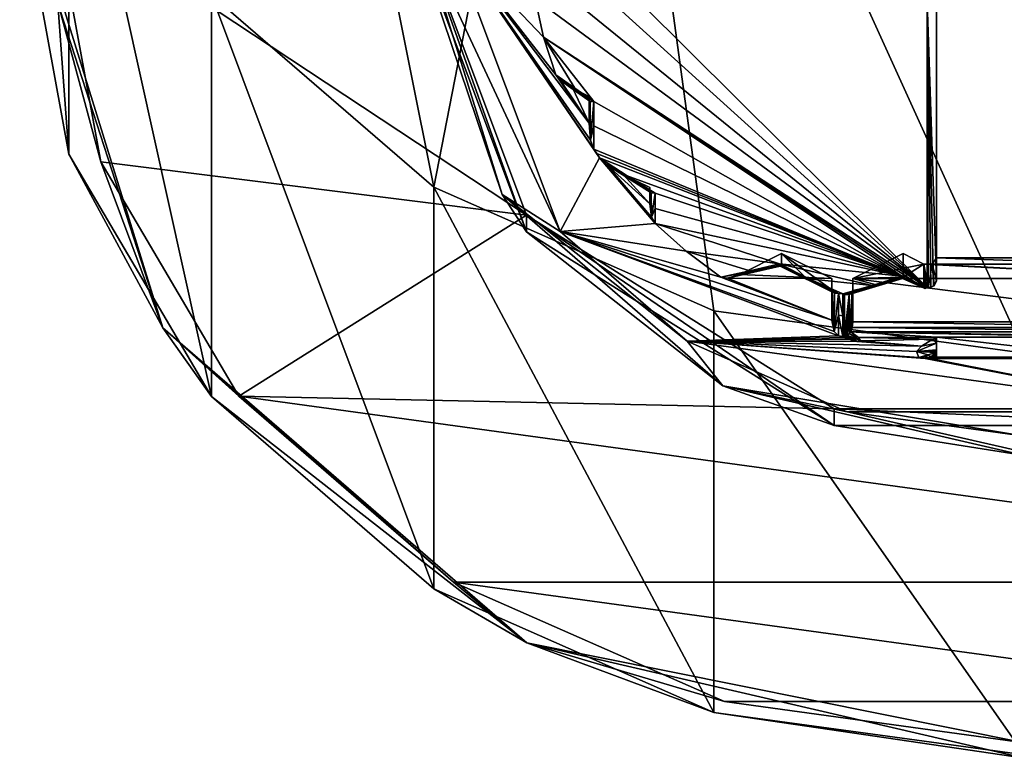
# Model space of a CAD drawing. Header units: metres. Extents: x -34 to 134, y -181 to 3.
# Tile 1 of 11: x -12 to 0, y -181 to -172. Entities that reach past the tile are written whole.
import ezdxf

# ---------------------------------------------------------------- set-up
doc = ezdxf.new("R2010")
doc.units = ezdxf.units.M
doc.layers.add('solid_BEVO_A175_SW0001', color=7, linetype='CONTINUOUS')

msp = doc.modelspace()

# ---------------------------------------------------------------- linework, layer by layer
at = {"layer": 'solid_BEVO_A175_SW0001'}
for points in [[(-9.708204, -172.108444, -14.473289), (-7.053423, -174.407547, -13.145898), (-9.381978, -162.784317, -2.700708)], [(-7.053423, -174.407547, -13.145898), (-5.206605, -164.925537, -0.150719), (-9.381978, -162.784317, -2.700708)], [(-7.053423, -174.407547, -13.145898), (-3.708204, -175.883667, -12.293661), (-5.206605, -164.925537, -0.150719)], [(-5.206605, -164.925537, -0.150719), (0, -176.392303, -12), (0, -165.689728, 0.759361)], [(-3.708204, -175.883667, -12.293661), (0, -176.392303, -12), (-5.206605, -164.925537, -0.150719)], [(-11.412678, -174.011398, -24.459742), (-11.412678, -169.211395, -16.145899), (-12, -166, -18)], [(-12, -170.800003, -26.313845), (-11.412678, -174.011398, -24.459742), (-12, -166, -18)], [(-1.05, -175.25, -25.245747), (-1.05, -167.925781, -30.111267), (-1.05, -167.649994, -29.633608)], [(-1.05, -175.25, -25.245747), (-1.05, -167.649994, -29.633608), (1.05, -175.25, -25.245747)], [(1.05, -167.649994, -29.633608), (1.05, -175.25, -25.245747), (-1.05, -167.649994, -29.633608)], [(-1.05, -175.25, -25.245747), (-1.05, -172.147156, -28.647179), (-1.05, -167.925781, -30.111267)], [(-9.708204, -176.908447, -22.787132), (-9.708204, -172.108444, -14.473289), (-11.412678, -169.211395, -16.145899)], [(-11.412678, -174.011398, -24.459742), (-9.708204, -176.908447, -22.787132), (-11.412678, -169.211395, -16.145899)], [(-10.290844, -176.086838, -23.588081), (-11.412678, -174.011398, -24.459742), (-12, -170.800003, -26.313845)], [(-10.290844, -176.086838, -23.588081), (-12, -170.800003, -26.313845), (-11.882843, -170.941422, -26.558792)], [(-11.882843, -170.941422, -26.558792), (-11.6, -171, -26.660254), (-11.032098, -174.104767, -24.867714)], [(-10.290844, -176.086838, -23.588081), (-11.882843, -170.941422, -26.558792), (-11.032098, -174.104767, -24.867714)], [(-5.946271, -174.741425, -24.500141), (-11.032098, -174.104767, -24.867714), (-11.6, -171, -26.660254)], [(-7.35, -171, -26.660254), (-5.946271, -174.741425, -24.500141), (-11.6, -171, -26.660254)], [(-5.946275, -174.941422, -24.846554), (-5.946271, -174.741425, -24.500141), (-7.35, -171, -26.660254)], [(-5.946275, -174.941422, -24.846554), (-7.35, -171, -26.660254), (-7.35, -171.199997, -27.006664)], [(-7.35, -171.199997, -27.006664), (-7.203553, -171.37677, -27.312851), (-6.23846, -174.496002, -25.511963)], [(-5.946275, -174.941422, -24.846554), (-7.35, -171.199997, -27.006664), (-6.23846, -174.496002, -25.511963)], [(-5.543585, -174.934738, -25.427765), (-6.23846, -174.496002, -25.511963), (-7.203553, -171.37677, -27.312851)], [(-6.85, -171.449997, -27.439676), (-5.543585, -174.934738, -25.427765), (-7.203553, -171.37677, -27.312851)], [(-6.85, -171.449997, -27.439676), (-5.073706, -174.056, -25.935099), (-5.543585, -174.934738, -25.427765)], [(-5.108661, -174.004272, -25.964966), (-5.073706, -174.056, -25.935099), (-6.85, -171.449997, -27.439676)], [(-5.74402, -172.613098, -26.76816), (-6.85, -171.449997, -27.439676), (-5.842832, -172.152924, -27.03384)], [(-5.2, -173.640457, -26.175013), (-6.85, -171.449997, -27.439676), (-5.597103, -173.063217, -26.508287)], [(-5.74402, -172.613098, -26.76816), (-5.597103, -173.063217, -26.508287), (-6.85, -171.449997, -27.439676)], [(-5.142857, -173.952271, -25.994987), (-5.108661, -174.004272, -25.964966), (-6.85, -171.449997, -27.439676)], [(-5.181528, -173.844681, -26.057104), (-5.142857, -173.952271, -25.994987), (-6.85, -171.449997, -27.439676)], [(-5.2, -173.640457, -26.175013), (-5.181528, -173.844681, -26.057104), (-6.85, -171.449997, -27.439676)], [(-5.142857, -171.646042, -27.779242), (-1.159664, -172.196915, -28.733376), (-1.159664, -175.603928, -25.785032)], [(-5.142857, -171.646042, -27.779242), (-1.159664, -175.603928, -25.785032), (-5.142857, -171.995163, -27.568834)], [(-5.142857, -171.995163, -27.568834), (-1.159664, -175.603928, -25.785032), (-5.495999, -172.079453, -27.307072)], [(-7.053423, -179.20755, -21.459742), (-7.053423, -174.407547, -13.145898), (-9.708204, -172.108444, -14.473289)], [(-9.708204, -176.908447, -22.787132), (-7.053423, -179.20755, -21.459742), (-9.708204, -172.108444, -14.473289)], [(-5.495999, -172.079453, -27.307072), (-1.159664, -175.603928, -25.785032), (-5.842832, -172.152924, -27.03384)], [(-5.74402, -172.613098, -26.76816), (-5.842832, -172.152924, -27.03384), (-1.159664, -175.603928, -25.785032)], [(-1.05, -172.147156, -28.647179), (-1.05, -175.525772, -25.723404), (-1.159664, -172.196915, -28.733376)], [(-1.05, -175.25, -25.245747), (-1.05, -175.525772, -25.723404), (-1.05, -172.147156, -28.647179)], [(-1.154848, -175.604202, -25.78525), (-1.159664, -175.603928, -25.785032), (-1.159664, -172.196915, -28.733376)], [(-1.15, -175.604309, -25.785322), (-1.154848, -175.604202, -25.78525), (-1.159664, -172.196915, -28.733376)], [(-1.117965, -175.600159, -25.782063), (-1.15, -175.604309, -25.785322), (-1.159664, -172.196915, -28.733376)], [(-1.087563, -175.587112, -25.77177), (-1.117965, -175.600159, -25.782063), (-1.159664, -172.196915, -28.733376)], [(-1.05, -175.525772, -25.723404), (-1.087563, -175.587112, -25.77177), (-1.159664, -172.196915, -28.733376)], [(-5.74402, -172.613098, -26.76816), (-1.310814, -175.53717, -25.843924), (-1.462185, -175.468918, -25.900501)], [(-5.74402, -172.613098, -26.76816), (-1.462185, -175.468918, -25.900501), (-5.142857, -173.381241, -26.534605)], [(-5.74402, -172.613098, -26.76816), (-1.159664, -175.603928, -25.785032), (-1.310814, -175.53717, -25.843924)], [(-5.74402, -172.613098, -26.76816), (-5.370948, -173.223373, -26.524555), (-5.597103, -173.063217, -26.508287)], [(-5.74402, -172.613098, -26.76816), (-5.142857, -173.381241, -26.534605), (-5.370948, -173.223373, -26.524555)], [(-5.185755, -173.382538, -26.481581), (-5.540268, -173.133484, -26.46772), (-5.597103, -173.063217, -26.508287)], [(-5.2, -173.640457, -26.175013), (-5.597103, -173.063217, -26.508287), (-5.540268, -173.133484, -26.46772)], [(-5.370948, -173.223373, -26.524555), (-5.185755, -173.382538, -26.481581), (-5.597103, -173.063217, -26.508287)], [(-5.296082, -173.295914, -26.417707), (-5.391887, -173.22905, -26.412539), (-5.540268, -173.133484, -26.46772)], [(-5.2, -173.640457, -26.175013), (-5.540268, -173.133484, -26.46772), (-5.391887, -173.22905, -26.412539)], [(-5.2, -173.362305, -26.421751), (-5.296082, -173.295914, -26.417707), (-5.540268, -173.133484, -26.46772)], [(-5.2, -173.363998, -26.42482), (-5.2, -173.362305, -26.421751), (-5.540268, -173.133484, -26.46772)], [(-5.2, -173.365555, -26.427898), (-5.2, -173.363998, -26.42482), (-5.540268, -173.133484, -26.46772)], [(-5.185755, -173.382538, -26.481581), (-5.2, -173.365555, -26.427898), (-5.540268, -173.133484, -26.46772)], [(-5.370948, -173.223373, -26.524555), (-5.142857, -173.381241, -26.534605), (-5.185755, -173.382538, -26.481581)], [(-5.2, -173.362305, -26.421751), (-5.391887, -173.22905, -26.412539), (-5.296082, -173.295914, -26.417707)], [(-5.2, -173.324997, -26.357145), (-5.391887, -173.22905, -26.412539), (-5.2, -173.362305, -26.421751)], [(-5.2, -173.640457, -26.175013), (-5.391887, -173.22905, -26.412539), (-5.2, -173.324997, -26.357145)], [(-5.2, -173.504105, -26.302658), (-5.2, -173.324997, -26.357145), (-5.2, -173.362305, -26.421751)], [(-5.2, -173.504105, -26.302658), (-5.2, -173.640457, -26.175013), (-5.2, -173.324997, -26.357145)], [(-5.2, -173.504105, -26.302658), (-5.2, -173.362305, -26.421751), (-5.2, -173.363998, -26.42482)], [(-5.2, -173.504105, -26.302658), (-5.2, -173.363998, -26.42482), (-5.2, -173.365555, -26.427898)], [(-5.2, -173.504105, -26.302658), (-5.2, -173.365555, -26.427898), (-5.185755, -173.382538, -26.481581)], [(-5.2, -173.640457, -26.175013), (-5.185755, -173.382538, -26.481581), (-5.181528, -173.844681, -26.057104)], [(-5.2, -173.504105, -26.302658), (-5.185755, -173.382538, -26.481581), (-5.2, -173.640457, -26.175013)], [(-5.181528, -173.844681, -26.057104), (-5.185755, -173.382538, -26.481581), (-5.142857, -173.381241, -26.534605)], [(-5.142857, -173.671646, -26.26997), (-5.181528, -173.844681, -26.057104), (-5.142857, -173.381241, -26.534605)], [(-5.142857, -173.671646, -26.26997), (-5.142857, -173.381241, -26.534605), (-1.462185, -175.468918, -25.900501)], [(-5.142857, -173.671646, -26.26997), (-5.142857, -173.952271, -25.994987), (-5.181528, -173.844681, -26.057104)], [(-5.142857, -173.671646, -26.26997), (-1.462185, -175.468918, -25.900501), (-5.142857, -173.952271, -25.994987)], [(-10.290844, -176.086838, -23.588081), (-9.708204, -176.908447, -22.787132), (-11.412678, -174.011398, -24.459742)], [(-5.142857, -173.952271, -25.994987), (-1.462185, -175.468918, -25.900501), (-5.108661, -174.004272, -25.964966)], [(-5.108661, -174.004272, -25.964966), (-1.462185, -175.468918, -25.900501), (-5.073706, -174.056, -25.935099)], [(-5.946271, -174.741425, -24.500141), (-9.384014, -176.905518, -23.250698), (-11.032098, -174.104767, -24.867714)], [(-10.290844, -176.086838, -23.588081), (-11.032098, -174.104767, -24.867714), (-9.384014, -176.905518, -23.250698)], [(-4.411765, -174.841217, -25.481754), (-5.543585, -174.934738, -25.427765), (-5.073706, -174.056, -25.935099)], [(-4.744158, -174.269699, -25.924688), (-5.073706, -174.056, -25.935099), (-1.462185, -175.468918, -25.900501)], [(-4.457151, -174.475449, -25.850592), (-4.985452, -174.138809, -25.887297), (-5.073706, -174.056, -25.935099)], [(-4.453611, -174.763458, -25.526649), (-5.073706, -174.056, -25.935099), (-4.985452, -174.138809, -25.887297)], [(-4.744158, -174.269699, -25.924688), (-4.457151, -174.475449, -25.850592), (-5.073706, -174.056, -25.935099)], [(-4.453611, -174.763458, -25.526649), (-4.411765, -174.841217, -25.481754), (-5.073706, -174.056, -25.935099)], [(-4.632918, -174.354721, -25.81155), (-4.790462, -174.254776, -25.820343), (-4.985452, -174.138809, -25.887297)], [(-4.475, -174.604385, -25.61849), (-4.985452, -174.138809, -25.887297), (-4.790462, -174.254776, -25.820343)], [(-4.47478, -174.453384, -25.799839), (-4.632918, -174.354721, -25.81155), (-4.985452, -174.138809, -25.887297)], [(-4.457151, -174.475449, -25.850592), (-4.47478, -174.453384, -25.799839), (-4.985452, -174.138809, -25.887297)], [(-4.475, -174.604385, -25.61849), (-4.453611, -174.763458, -25.526649), (-4.985452, -174.138809, -25.887297)], [(-4.475, -174.449814, -25.793894), (-4.790462, -174.254776, -25.820343), (-4.632918, -174.354721, -25.81155)], [(-4.475, -174.449814, -25.793894), (-4.475, -174.412506, -25.729277), (-4.790462, -174.254776, -25.820343)], [(-4.475, -174.604385, -25.61849), (-4.790462, -174.254776, -25.820343), (-4.475, -174.412506, -25.729277)], [(-4.744158, -174.269699, -25.924688), (-1.462185, -175.468918, -25.900501), (-4.411765, -174.477875, -25.901461)], [(-4.744158, -174.269699, -25.924688), (-4.411765, -174.477875, -25.901461), (-4.457151, -174.475449, -25.850592)], [(-4.474945, -174.451584, -25.796904), (-4.632918, -174.354721, -25.81155), (-4.47478, -174.453384, -25.799839)], [(-4.474945, -174.451584, -25.796904), (-4.475, -174.449814, -25.793894), (-4.632918, -174.354721, -25.81155)], [(-3.708204, -180.68367, -20.607504), (-3.708204, -175.883667, -12.293661), (-7.053423, -174.407547, -13.145898)], [(-7.053423, -179.20755, -21.459742), (-3.708204, -180.68367, -20.607504), (-7.053423, -174.407547, -13.145898)], [(-5.946275, -174.941422, -24.846554), (-6.23846, -174.496002, -25.511963), (-3.601777, -176.779434, -24.193621)], [(-4.028016, -176.248245, -24.669407), (-3.601777, -176.779434, -24.193621), (-6.23846, -174.496002, -25.511963)], [(-5.543585, -174.934738, -25.427765), (-4.028016, -176.248245, -24.669407), (-6.23846, -174.496002, -25.511963)], [(-4.475, -174.527557, -25.706598), (-4.475, -174.412506, -25.729277), (-4.475, -174.449814, -25.793894)], [(-4.475, -174.527557, -25.706598), (-4.475, -174.604385, -25.61849), (-4.475, -174.412506, -25.729277)], [(-4.475, -174.527557, -25.706598), (-4.475, -174.449814, -25.793894), (-4.474945, -174.451584, -25.796904)], [(-4.475, -174.604385, -25.61849), (-4.474945, -174.451584, -25.796904), (-4.47478, -174.453384, -25.799839)], [(-4.475, -174.527557, -25.706598), (-4.474945, -174.451584, -25.796904), (-4.475, -174.604385, -25.61849)], [(-4.475, -174.604385, -25.61849), (-4.47478, -174.453384, -25.799839), (-4.457151, -174.475449, -25.850592)], [(-4.475, -174.604385, -25.61849), (-4.457151, -174.475449, -25.850592), (-4.453611, -174.763458, -25.526649)], [(-4.453611, -174.763458, -25.526649), (-4.457151, -174.475449, -25.850592), (-4.411765, -174.477875, -25.901461)], [(-4.411765, -174.662155, -25.693867), (-4.453611, -174.763458, -25.526649), (-4.411765, -174.477875, -25.901461)], [(-4.411765, -174.662155, -25.693867), (-4.411765, -174.477875, -25.901461), (-1.462185, -175.468918, -25.900501)], [(-5.946271, -174.741425, -24.500141), (-2.271286, -177.053741, -23.165123), (-9.384014, -176.905518, -23.250698)], [(-2.271275, -177.253754, -23.511532), (-5.946271, -174.741425, -24.500141), (-5.946275, -174.941422, -24.846554)], [(-2.271275, -177.253754, -23.511532), (-2.271286, -177.053741, -23.165123), (-5.946271, -174.741425, -24.500141)], [(-4.411765, -174.662155, -25.693867), (-4.411765, -174.841217, -25.481754), (-4.453611, -174.763458, -25.526649)], [(-4.411765, -174.662155, -25.693867), (-1.462185, -175.468918, -25.900501), (-4.411765, -174.841217, -25.481754)], [(-4.411765, -174.841217, -25.481754), (-4.040063, -175.17244, -25.290527), (-5.543585, -174.934738, -25.427765)], [(-4.411765, -174.841217, -25.481754), (-1.462185, -175.468918, -25.900501), (-2.92437, -175.322891, -25.647568)], [(-4.411765, -174.841217, -25.481754), (-2.92437, -175.322891, -25.647568), (-4.040063, -175.17244, -25.290527)], [(-2.271275, -177.253754, -23.511532), (-5.946275, -174.941422, -24.846554), (-3.601777, -176.779434, -24.193621)], [(-5.543585, -174.934738, -25.427765), (-3.624345, -175.480667, -25.112574), (-2.3, -175.99704, -24.814438)], [(-4.040063, -175.17244, -25.290527), (-3.624345, -175.480667, -25.112574), (-5.543585, -174.934738, -25.427765)], [(-5.543585, -174.934738, -25.427765), (-2.3, -175.99704, -24.814438), (-2.271238, -176.130859, -24.737181)], [(-5.543585, -174.934738, -25.427765), (-2.271238, -176.130859, -24.737181), (-2.218488, -176.183594, -24.706738)], [(-5.543585, -174.934738, -25.427765), (-2.218488, -176.183594, -24.706738), (-4.028016, -176.248245, -24.669407)], [(-4.040063, -175.17244, -25.290527), (-3.277518, -175.407196, -25.385801), (-3.624345, -175.480667, -25.112574)], [(-4.040063, -175.17244, -25.290527), (-2.92437, -175.322891, -25.647568), (-3.277518, -175.407196, -25.385801)], [(-2.9, -175.199997, -25.274614), (-3.397046, -175.448517, -25.131128), (-2.9, -175.334564, -25.507696)], [(-2.9, -175.199997, -25.274614), (-2.3, -175.5, -25.101408), (-3.397046, -175.448517, -25.131128)], [(-2.9, -175.199997, -25.274614), (-2.9, -175.334564, -25.507696), (-2.6, -175.50087, -25.449329)], [(-2.9, -175.199997, -25.274614), (-2.6, -175.50087, -25.449329), (-2.3, -175.634567, -25.334492)], [(-2.9, -175.199997, -25.274614), (-2.3, -175.634567, -25.334492), (-2.3, -175.5, -25.101408)], [(-1.45, -175.199997, -25.274614), (-2.05, -175.5, -25.101408), (-1.45, -175.483002, -25.764793)], [(-1.2, -175.324997, -25.202444), (-2.05, -175.5, -25.101408), (-1.45, -175.199997, -25.274614)], [(-1.2, -175.324997, -25.202444), (-1.45, -175.199997, -25.274614), (-1.45, -175.483002, -25.764793)], [(-2.9, -175.334564, -25.507696), (-3.150097, -175.394287, -25.322329), (-3.54524, -175.493866, -25.104954)], [(-2.900852, -175.341141, -25.520065), (-2.9, -175.334564, -25.507696), (-3.54524, -175.493866, -25.104954)], [(-2.903284, -175.346375, -25.531939), (-2.900852, -175.341141, -25.520065), (-3.54524, -175.493866, -25.104954)], [(-2.9, -175.334564, -25.507696), (-3.397046, -175.448517, -25.131128), (-3.150097, -175.394287, -25.322329)], [(-3.277518, -175.407196, -25.385801), (-2.92437, -175.322891, -25.647568), (-2.915949, -175.35112, -25.588037)], [(-2.92437, -175.322891, -25.647568), (-1.462185, -175.468918, -25.900501), (-1.817391, -175.579834, -25.682457)], [(-2.571427, -175.503189, -25.552319), (-2.92437, -175.322891, -25.647568), (-1.817391, -175.579834, -25.682457)], [(-2.269651, -175.674271, -25.401466), (-2.915949, -175.35112, -25.588037), (-2.92437, -175.322891, -25.647568)], [(-2.571427, -175.503189, -25.552319), (-2.269651, -175.674271, -25.401466), (-2.92437, -175.322891, -25.647568)], [(-2.6, -175.50087, -25.449329), (-2.900852, -175.341141, -25.520065), (-2.903284, -175.346375, -25.531939)], [(-2.6, -175.50087, -25.449329), (-2.9, -175.334564, -25.507696), (-2.900852, -175.341141, -25.520065)], [(-1.2, -175.324997, -25.202444), (2.05, -175.5, -25.101408), (-2.05, -175.5, -25.101408)], [(-1.2, -175.324997, -25.202444), (-1.45, -175.483002, -25.764793), (-1.2, -175.600769, -25.680103)], [(-1.2, -175.324997, -25.202444), (-1.2, -175.600769, -25.680103), (-1.175882, -175.609421, -25.675108)], [(-1.2, -175.324997, -25.202444), (-1.175882, -175.609421, -25.675108), (-1.15, -175.612381, -25.673405)], [(-1.2, -175.324997, -25.202444), (-1.15, -175.612381, -25.673405), (-1.1, -175.324997, -25.202444)], [(-1.2, -175.324997, -25.202444), (-1.1, -175.324997, -25.202444), (2.05, -175.5, -25.101408)], [(-1.1, -175.324997, -25.202444), (-1.15, -175.612381, -25.673405), (-1.079289, -175.587021, -25.688049)], [(-1.1, -175.324997, -25.202444), (-1.05, -175.525772, -25.723404), (-1.05, -175.25, -25.245747)], [(-1.1, -175.324997, -25.202444), (-1.05, -175.25, -25.245747), (1.1, -175.324997, -25.202444)], [(-1.1, -175.324997, -25.202444), (-1.079289, -175.587021, -25.688049), (-1.05, -175.525772, -25.723404)], [(-1.1, -175.324997, -25.202444), (1.1, -175.324997, -25.202444), (2.05, -175.5, -25.101408)], [(-1.05, -175.25, -25.245747), (1.05, -175.25, -25.245747), (1.1, -175.324997, -25.202444)], [(-2.915949, -175.35112, -25.588037), (-3.54524, -175.493866, -25.104954), (-3.624345, -175.480667, -25.112574)], [(-3.277518, -175.407196, -25.385801), (-2.915949, -175.35112, -25.588037), (-3.624345, -175.480667, -25.112574)], [(-2.915949, -175.35112, -25.588037), (-2.903284, -175.346375, -25.531939), (-3.54524, -175.493866, -25.104954)], [(-3.150097, -175.394287, -25.322329), (-3.397046, -175.448517, -25.131128), (-3.54524, -175.493866, -25.104954)], [(-2.3, -175.5, -25.101408), (-3.54524, -175.493866, -25.104954), (-3.397046, -175.448517, -25.131128)], [(-2.6, -175.50087, -25.449329), (-2.903284, -175.346375, -25.531939), (-2.915949, -175.35112, -25.588037)], [(-2.296716, -175.649658, -25.356838), (-2.6, -175.50087, -25.449329), (-2.915949, -175.35112, -25.588037)], [(-2.269651, -175.674271, -25.401466), (-2.296716, -175.649658, -25.356838), (-2.915949, -175.35112, -25.588037)], [(-2.3, -175.99704, -24.814438), (-3.624345, -175.480667, -25.112574), (-3.54524, -175.493866, -25.104954)], [(-2.3, -175.5, -25.101408), (-2.3, -175.99704, -24.814438), (-3.54524, -175.493866, -25.104954)], [(-2.299148, -175.641998, -25.346369), (-2.6, -175.50087, -25.449329), (-2.296716, -175.649658, -25.356838)], [(-2.3, -175.634567, -25.334492), (-2.6, -175.50087, -25.449329), (-2.299148, -175.641998, -25.346369)], [(-2.571427, -175.503189, -25.552319), (-1.817391, -175.579834, -25.682457), (-2.168067, -175.680923, -25.452633)], [(-2.571427, -175.503189, -25.552319), (-2.168067, -175.680923, -25.452633), (-2.218488, -175.675827, -25.443798)], [(-2.571427, -175.503189, -25.552319), (-2.218488, -175.675827, -25.443798), (-2.269651, -175.674271, -25.401466)], [(-2.3, -175.5, -25.101408), (-2.3, -175.819336, -25.076927), (-2.3, -175.99704, -24.814438)], [(-2.3, -175.5, -25.101408), (-2.3, -175.634567, -25.334492), (-2.3, -175.819336, -25.076927)], [(-1.457613, -175.497742, -25.835958), (-2.159062, -175.684753, -25.44957), (-2.168067, -175.680923, -25.452633)], [(-1.817391, -175.579834, -25.682457), (-1.457613, -175.497742, -25.835958), (-2.168067, -175.680923, -25.452633)], [(-1.457613, -175.497742, -25.835958), (-2.15, -175.687897, -25.446051), (-2.159062, -175.684753, -25.44957)], [(-1.457613, -175.497742, -25.835958), (-2.09441, -175.690491, -25.414289), (-2.15, -175.687897, -25.446051)], [(-1.45, -175.483002, -25.764793), (-1.756254, -175.578079, -25.575838), (-2.09441, -175.690491, -25.414289)], [(-1.450208, -175.486252, -25.770662), (-1.45, -175.483002, -25.764793), (-2.09441, -175.690491, -25.414289)], [(-1.45082, -175.489212, -25.776489), (-1.450208, -175.486252, -25.770662), (-2.09441, -175.690491, -25.414289)], [(-1.457613, -175.497742, -25.835958), (-1.45082, -175.489212, -25.776489), (-2.09441, -175.690491, -25.414289)], [(-2.05, -175.5, -25.101408), (-1.756254, -175.578079, -25.575838), (-1.45, -175.483002, -25.764793)], [(-2.05, -175.5, -25.101408), (-2.05, -176.014954, -24.804104), (-2.05, -175.639648, -25.343273)], [(-2.05, -175.5, -25.101408), (2.05, -176.014954, -24.804104), (-2.05, -176.014954, -24.804104)], [(-2.05, -175.5, -25.101408), (-2.05, -175.639648, -25.343273), (-1.756254, -175.578079, -25.575838)], [(-2.05, -175.5, -25.101408), (2.05, -175.5, -25.101408), (2.05, -176.014954, -24.804104)], [(-1.817391, -175.579834, -25.682457), (-1.462185, -175.468918, -25.900501), (-1.457613, -175.497742, -25.835958)], [(-1.185789, -175.618408, -25.735231), (-1.457613, -175.497742, -25.835958), (-1.462185, -175.468918, -25.900501)], [(-1.310814, -175.53717, -25.843924), (-1.185789, -175.618408, -25.735231), (-1.462185, -175.468918, -25.900501)], [(-1.325331, -175.545517, -25.729097), (-1.45082, -175.489212, -25.776489), (-1.457613, -175.497742, -25.835958)], [(-1.2, -175.600769, -25.680103), (-1.325331, -175.545517, -25.729097), (-1.457613, -175.497742, -25.835958)], [(-1.185789, -175.618408, -25.735231), (-1.2, -175.600769, -25.680103), (-1.457613, -175.497742, -25.835958)], [(-1.325331, -175.545517, -25.729097), (-1.450208, -175.486252, -25.770662), (-1.45082, -175.489212, -25.776489)], [(-1.325331, -175.545517, -25.729097), (-1.45, -175.483002, -25.764793), (-1.450208, -175.486252, -25.770662)], [(-1.2, -175.600769, -25.680103), (-1.45, -175.483002, -25.764793), (-1.325331, -175.545517, -25.729097)], [(-1.310814, -175.53717, -25.843924), (-1.159664, -175.603928, -25.785032), (-1.185789, -175.618408, -25.735231)], [(-1.079289, -175.587021, -25.688049), (-1.087563, -175.587112, -25.77177), (-1.05, -175.525772, -25.723404)], [(-2.3, -175.819336, -25.076927), (-2.3, -175.634567, -25.334492), (-2.299148, -175.641998, -25.346369)], [(-2.299148, -175.641998, -25.346369), (-2.296716, -175.649658, -25.356838), (-2.3, -175.99704, -24.814438)], [(-2.3, -175.819336, -25.076927), (-2.299148, -175.641998, -25.346369), (-2.3, -175.99704, -24.814438)], [(-2.271238, -176.130859, -24.737181), (-2.3, -175.99704, -24.814438), (-2.296716, -175.649658, -25.356838)], [(-2.271238, -176.130859, -24.737181), (-2.296716, -175.649658, -25.356838), (-2.269651, -175.674271, -25.401466)], [(-2.271238, -176.130859, -24.737181), (-2.269651, -175.674271, -25.401466), (-2.218488, -175.675827, -25.443798)], [(-2.218488, -175.936707, -25.080086), (-2.271238, -176.130859, -24.737181), (-2.218488, -175.675827, -25.443798)], [(-2.218488, -175.675827, -25.443798), (-2.168067, -175.680923, -25.452633), (-2.168067, -175.944077, -25.085913)], [(-2.218488, -175.936707, -25.080086), (-2.218488, -175.675827, -25.443798), (-2.168067, -175.944077, -25.085913)], [(-2.168067, -175.944077, -25.085913), (-2.168067, -175.680923, -25.452633), (-2.159062, -175.684753, -25.44957)], [(-2.159062, -175.684753, -25.44957), (-2.159059, -176.191162, -24.714609), (-2.168067, -176.192993, -24.709398)], [(-2.168067, -175.944077, -25.085913), (-2.159062, -175.684753, -25.44957), (-2.168067, -176.192993, -24.709398)], [(-2.159062, -175.684753, -25.44957), (-2.15, -175.687897, -25.446051), (-2.159059, -176.191162, -24.714609)], [(-2.15, -175.687897, -25.446051), (-2.15, -176.188644, -24.719326), (-2.159059, -176.191162, -24.714609)], [(-2.15, -175.687897, -25.446051), (-2.09441, -175.690491, -25.414289), (-2.15, -176.188644, -24.719326)], [(-2.09441, -175.690491, -25.414289), (-2.133687, -176.182495, -24.726513), (-2.15, -176.188644, -24.719326)], [(-2.09441, -175.690491, -25.414289), (-2.118067, -176.17453, -24.731754), (-2.133687, -176.182495, -24.726513)], [(-2.09441, -175.690491, -25.414289), (-2.092565, -176.156387, -24.736202), (-2.118067, -176.17453, -24.731754)], [(-1.756254, -175.578079, -25.575838), (-2.059104, -175.665787, -25.378038), (-2.09441, -175.690491, -25.414289)], [(-2.09441, -175.690491, -25.414289), (-2.059104, -175.665787, -25.378038), (-2.092565, -176.156387, -24.736202)], [(-2.059104, -175.665787, -25.378038), (-2.072687, -176.135651, -24.734419), (-2.092565, -176.156387, -24.736202)], [(-2.059104, -175.665787, -25.378038), (-2.057051, -176.085449, -24.763401), (-2.072687, -176.135651, -24.734419)], [(-1.756254, -175.578079, -25.575838), (-2.052415, -175.652451, -25.362684), (-2.059104, -175.665787, -25.378038)], [(-2.059104, -175.665787, -25.378038), (-2.052415, -175.652451, -25.362684), (-2.057051, -176.085449, -24.763401)], [(-2.05, -175.639648, -25.343273), (-2.05, -175.83107, -25.076324), (-2.057051, -176.085449, -24.763401)], [(-2.052415, -175.652451, -25.362684), (-2.05, -175.639648, -25.343273), (-2.057051, -176.085449, -24.763401)], [(-1.756254, -175.578079, -25.575838), (-2.05, -175.639648, -25.343273), (-2.052415, -175.652451, -25.362684)], [(-2.05, -175.639648, -25.343273), (-2.05, -176.014954, -24.804104), (-2.05, -175.83107, -25.076324)], [(-1.175882, -175.609421, -25.675108), (-1.2, -175.600769, -25.680103), (-1.185789, -175.618408, -25.735231)], [(-1.175882, -175.609421, -25.675108), (-1.185789, -175.618408, -25.735231), (-1.159664, -175.603928, -25.785032)], [(-1.175882, -175.609421, -25.675108), (-1.159664, -175.603928, -25.785032), (-1.154848, -175.604202, -25.78525)], [(-1.175882, -175.609421, -25.675108), (-1.154848, -175.604202, -25.78525), (-1.15, -175.604309, -25.785322)], [(-1.15, -175.612381, -25.673405), (-1.175882, -175.609421, -25.675108), (-1.15, -175.604309, -25.785322)], [(-1.079289, -175.587021, -25.688049), (-1.15, -175.612381, -25.673405), (-1.117965, -175.600159, -25.782063)], [(-1.15, -175.612381, -25.673405), (-1.15, -175.604309, -25.785322), (-1.117965, -175.600159, -25.782063)], [(-1.079289, -175.587021, -25.688049), (-1.117965, -175.600159, -25.782063), (-1.087563, -175.587112, -25.77177)], [(0, -181.192307, -20.313845), (0, -176.392303, -12), (-3.708204, -175.883667, -12.293661)], [(-3.708204, -180.68367, -20.607504), (0, -181.192307, -20.313845), (-3.708204, -175.883667, -12.293661)], [(-2.05, -175.83107, -25.076324), (-2.05, -176.014954, -24.804104), (-2.057051, -176.085449, -24.763401)], [(-2.218488, -175.936707, -25.080086), (-2.218488, -176.183594, -24.706738), (-2.271238, -176.130859, -24.737181)], [(-2.218488, -175.936707, -25.080086), (-2.168067, -175.944077, -25.085913), (-2.168067, -176.192993, -24.709398)], [(-2.218488, -175.936707, -25.080086), (-2.168067, -176.192993, -24.709398), (-2.218488, -176.183594, -24.706738)], [(2.057052, -176.085449, -24.763399), (-2.057051, -176.085449, -24.763401), (-2.05, -176.014954, -24.804104)], [(2.057052, -176.085449, -24.763399), (-2.05, -176.014954, -24.804104), (2.05, -176.014954, -24.804104)], [(-10.290844, -176.086838, -23.588081), (-9.384014, -176.905518, -23.250698), (-6.81708, -179.128067, -21.96751)], [(-5.941422, -179.853546, -21.41337), (-10.290844, -176.086838, -23.588081), (-6.81708, -179.128067, -21.96751)], [(-5.941422, -179.853546, -21.41337), (-9.708204, -176.908447, -22.787132), (-10.290844, -176.086838, -23.588081)], [(-2.118067, -176.17453, -24.731754), (-2.092565, -176.156387, -24.736202), (-1.958368, -176.241943, -24.673046)], [(-2.092565, -176.156387, -24.736202), (-2.072687, -176.135651, -24.734419), (-1.982107, -176.205078, -24.69433)], [(-2.092565, -176.156387, -24.736202), (-1.982107, -176.205078, -24.69433), (-1.958368, -176.241943, -24.673046)], [(2.072687, -176.135651, -24.734419), (-2.072687, -176.135651, -24.734419), (-2.057051, -176.085449, -24.763401)], [(-1.05, -176.199997, -24.697264), (-1.982107, -176.205078, -24.69433), (-2.072687, -176.135651, -24.734419)], [(1.985539, -176.201843, -24.696203), (-2.072687, -176.135651, -24.734419), (2.072687, -176.135651, -24.734419)], [(-1.05, -176.199997, -24.697264), (-2.072687, -176.135651, -24.734419), (1.05, -176.199997, -24.697264)], [(1.985539, -176.201843, -24.696203), (1.05, -176.199997, -24.697264), (-2.072687, -176.135651, -24.734419)], [(2.072687, -176.135651, -24.734419), (-2.057051, -176.085449, -24.763401), (2.057052, -176.085449, -24.763399)], [(-2.158132, -176.204468, -24.694683), (-4.028016, -176.248245, -24.669407), (-2.218488, -176.183594, -24.706738)], [(-2.158132, -176.204468, -24.694683), (-2.097514, -176.224777, -24.682961), (-4.028016, -176.248245, -24.669407)], [(-4.028016, -176.248245, -24.669407), (-2.097514, -176.224777, -24.682961), (-1.996998, -176.250565, -24.668068)], [(-1.229285, -176.307495, -24.635199), (-4.028016, -176.248245, -24.669407), (-1.996998, -176.250565, -24.668068)], [(-4.028016, -176.248245, -24.669407), (-1.185338, -176.454437, -24.550365), (2.117742, -177.09166, -24.182467)], [(-1.222253, -176.447769, -24.554213), (-1.185338, -176.454437, -24.550365), (-4.028016, -176.248245, -24.669407)], [(-4.028016, -176.248245, -24.669407), (-2.117737, -177.09166, -24.182467), (-3.601777, -176.779434, -24.193621)], [(-4.028016, -176.248245, -24.669407), (2.117742, -177.09166, -24.182467), (-2.117737, -177.09166, -24.182467)], [(-1.259114, -176.440903, -24.558178), (-1.222253, -176.447769, -24.554213), (-4.028016, -176.248245, -24.669407)], [(-1.288456, -176.371765, -24.598097), (-1.259114, -176.440903, -24.558178), (-4.028016, -176.248245, -24.669407)], [(-1.229285, -176.307495, -24.635199), (-1.288456, -176.371765, -24.598097), (-4.028016, -176.248245, -24.669407)], [(-2.158132, -176.204468, -24.694683), (-2.218488, -176.183594, -24.706738), (-2.168067, -176.192993, -24.709398)], [(-2.132785, -176.208923, -24.696247), (-2.168067, -176.192993, -24.709398), (-2.159059, -176.191162, -24.714609)], [(-2.158132, -176.204468, -24.694683), (-2.168067, -176.192993, -24.709398), (-2.132785, -176.208923, -24.696247)], [(-2.159059, -176.191162, -24.714609), (-2.15, -176.188644, -24.719326), (-2.097514, -176.224777, -24.682961)], [(-2.132785, -176.208923, -24.696247), (-2.159059, -176.191162, -24.714609), (-2.097514, -176.224777, -24.682961)], [(-2.158132, -176.204468, -24.694683), (-2.132785, -176.208923, -24.696247), (-2.097514, -176.224777, -24.682961)], [(-2.15, -176.188644, -24.719326), (-2.133687, -176.182495, -24.726513), (-1.996998, -176.250565, -24.668068)], [(-2.15, -176.188644, -24.719326), (-1.996998, -176.250565, -24.668068), (-2.097514, -176.224777, -24.682961)], [(-2.133687, -176.182495, -24.726513), (-2.118067, -176.17453, -24.731754), (-1.996998, -176.250565, -24.668068)], [(-2.118067, -176.17453, -24.731754), (-1.958368, -176.241943, -24.673046), (-1.996998, -176.250565, -24.668068)], [(-1.229285, -176.307495, -24.635199), (-1.996998, -176.250565, -24.668068), (-1.958368, -176.241943, -24.673046)], [(-1.093183, -176.221588, -24.684797), (-1.982107, -176.205078, -24.69433), (-1.05, -176.199997, -24.697264)], [(-1.093183, -176.221588, -24.684797), (-1.958368, -176.241943, -24.673046), (-1.982107, -176.205078, -24.69433)], [(-1.229285, -176.307495, -24.635199), (-1.958368, -176.241943, -24.673046), (-1.093183, -176.221588, -24.684797)], [(-1.288456, -176.371765, -24.598097), (-1.05, -176.269791, -24.754917), (-1.05, -176.351639, -24.728956)], [(-1.229285, -176.307495, -24.635199), (-1.05, -176.269791, -24.754917), (-1.288456, -176.371765, -24.598097)], [(-1.229285, -176.307495, -24.635199), (-1.093183, -176.221588, -24.684797), (-1.05, -176.269791, -24.754917)], [(-1.071601, -176.215195, -24.698643), (-1.093183, -176.221588, -24.684797), (-1.05, -176.199997, -24.697264)], [(-1.071601, -176.215195, -24.698643), (-1.05, -176.269791, -24.754917), (-1.093183, -176.221588, -24.684797)], [(-1.071601, -176.215195, -24.698643), (-1.05, -176.199997, -24.697264), (-1.05, -176.208771, -24.712444)], [(-1.071601, -176.215195, -24.698643), (-1.05, -176.208771, -24.712444), (-1.05, -176.269791, -24.754917)], [(-1.05, -176.199997, -24.697264), (1.05, -176.437164, -24.560335), (-1.05, -176.437164, -24.560335)], [(-1.05, -176.208771, -24.712444), (-1.05, -176.199997, -24.697264), (-1.05, -176.437164, -24.560335)], [(-1.05, -176.199997, -24.697264), (1.05, -176.199997, -24.697264), (1.05, -176.437164, -24.560335)], [(-1.05, -176.269791, -24.754917), (-1.05, -176.208771, -24.712444), (-1.05, -176.437164, -24.560335)], [(-1.05, -176.351639, -24.728956), (-1.05, -176.269791, -24.754917), (-1.05, -176.437164, -24.560335)], [(-1.288456, -176.371765, -24.598097), (-1.05, -176.351639, -24.728956), (-1.05, -176.367157, -24.71365)], [(-1.288456, -176.371765, -24.598097), (-1.05, -176.367157, -24.71365), (-1.05, -176.380646, -24.695286)], [(-1.154778, -176.41124, -24.62727), (-1.288456, -176.371765, -24.598097), (-1.05, -176.380646, -24.695286)], [(-1.154778, -176.41124, -24.62727), (-1.259114, -176.440903, -24.558178), (-1.288456, -176.371765, -24.598097)], [(-1.154778, -176.41124, -24.62727), (-1.05, -176.380646, -24.695286), (-1.117761, -176.435104, -24.59491)], [(-1.05, -176.398056, -24.667168), (-1.117761, -176.435104, -24.59491), (-1.05, -176.380646, -24.695286)], [(-1.05, -176.398056, -24.667168), (-1.05, -176.415375, -24.639), (-1.117761, -176.435104, -24.59491)], [(-1.05, -176.367157, -24.71365), (-1.05, -176.351639, -24.728956), (-1.05, -176.437164, -24.560335)], [(-1.05, -176.380646, -24.695286), (-1.05, -176.367157, -24.71365), (-1.05, -176.437164, -24.560335)], [(-1.05, -176.398056, -24.667168), (-1.05, -176.380646, -24.695286), (-1.05, -176.437164, -24.560335)], [(-1.05, -176.398056, -24.667168), (-1.05, -176.437164, -24.560335), (-1.05, -176.415375, -24.639)], [(-1.154778, -176.41124, -24.62727), (-1.222253, -176.447769, -24.554213), (-1.259114, -176.440903, -24.558178)], [(-1.154778, -176.41124, -24.62727), (-1.185338, -176.454437, -24.550365), (-1.222253, -176.447769, -24.554213)], [(-1.154778, -176.41124, -24.62727), (-1.117761, -176.435104, -24.59491), (-1.185338, -176.454437, -24.550365)], [(-1.05, -176.432144, -24.600229), (-1.128702, -176.454468, -24.550343), (-1.185338, -176.454437, -24.550365)], [(-1.117761, -176.435104, -24.59491), (-1.05, -176.432144, -24.600229), (-1.185338, -176.454437, -24.550365)], [(2.117742, -177.09166, -24.182467), (-1.185338, -176.454437, -24.550365), (-1.128702, -176.454468, -24.550343)], [(-1.05, -176.432144, -24.600229), (-1.05, -176.437164, -24.560335), (-1.128702, -176.454468, -24.550343)], [(1.128698, -176.454468, -24.550343), (-1.128702, -176.454468, -24.550343), (-1.05, -176.437164, -24.560335)], [(1.128698, -176.454468, -24.550343), (2.117742, -177.09166, -24.182467), (-1.128702, -176.454468, -24.550343)], [(-1.117761, -176.435104, -24.59491), (-1.05, -176.415375, -24.639), (-1.05, -176.432144, -24.600229)], [(-1.05, -176.415375, -24.639), (-1.05, -176.437164, -24.560335), (-1.05, -176.432144, -24.600229)], [(1.128698, -176.454468, -24.550343), (-1.05, -176.437164, -24.560335), (1.05, -176.437164, -24.560335)], [(-2.271275, -177.253754, -23.511532), (-3.601777, -176.779434, -24.193621), (0, -177.615234, -23.711073)], [(0.000011, -177.382278, -24.014677), (0, -177.615234, -23.711073), (-3.601777, -176.779434, -24.193621)], [(-2.117737, -177.09166, -24.182467), (0.000011, -177.382278, -24.014677), (-3.601777, -176.779434, -24.193621)], [(-5.941422, -179.853546, -21.41337), (-7.053423, -179.20755, -21.459742), (-9.708204, -176.908447, -22.787132)], [(6.81708, -179.128067, -21.96751), (-6.81708, -179.128067, -21.96751), (-9.384014, -176.905518, -23.250698)], [(-2.271286, -177.053741, -23.165123), (6.81708, -179.128067, -21.96751), (-9.384014, -176.905518, -23.250698)], [(-2.271286, -177.053741, -23.165123), (2.271286, -177.053741, -23.165123), (6.81708, -179.128067, -21.96751)], [(2.271275, -177.253754, -23.511532), (2.271286, -177.053741, -23.165123), (-2.271286, -177.053741, -23.165123)], [(2.271275, -177.253754, -23.511532), (-2.271286, -177.053741, -23.165123), (-2.271275, -177.253754, -23.511532)], [(-2.117737, -177.09166, -24.182467), (2.117742, -177.09166, -24.182467), (0.000011, -177.382278, -24.014677)], [(2.271275, -177.253754, -23.511532), (-2.271275, -177.253754, -23.511532), (0, -177.615234, -23.711073)], [(-5.941422, -179.853546, -21.41337), (-3.708204, -180.68367, -20.607504), (-7.053423, -179.20755, -21.459742)], [(3.582665, -180.554764, -21.143812), (-3.582664, -180.554764, -21.143812), (-6.81708, -179.128067, -21.96751)], [(-5.941422, -179.853546, -21.41337), (-6.81708, -179.128067, -21.96751), (-3.582664, -180.554764, -21.143812)], [(6.81708, -179.128067, -21.96751), (3.582665, -180.554764, -21.143812), (-6.81708, -179.128067, -21.96751)], [(-5.941422, -179.853546, -21.41337), (-3.582664, -180.554764, -21.143812), (0, -181.045898, -20.860254)], [(0, -181.232269, -20.617371), (-5.941422, -179.853546, -21.41337), (0, -181.045898, -20.860254)], [(0, -181.232269, -20.617371), (-3.708204, -180.68367, -20.607504), (-5.941422, -179.853546, -21.41337)], [(3.582665, -180.554764, -21.143812), (0, -181.045898, -20.860254), (-3.582664, -180.554764, -21.143812)], [(0, -181.232269, -20.617371), (0, -181.192307, -20.313845), (-3.708204, -180.68367, -20.607504)]]:
    msp.add_3dface(points, dxfattribs=at)

doc.saveas('drawing.dxf')
